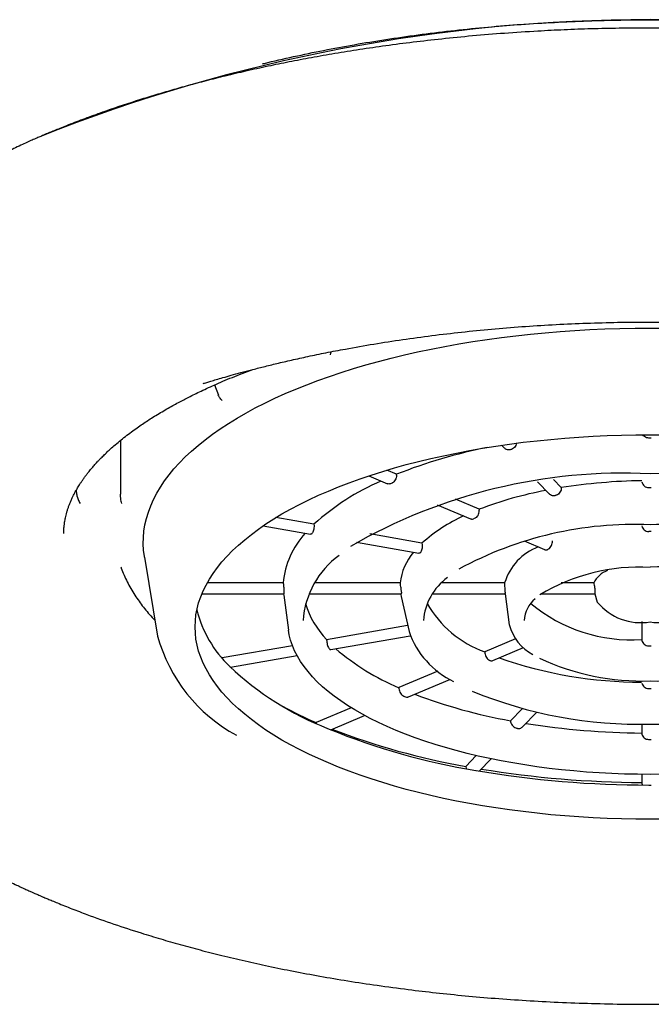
# Model space of a CAD drawing. Header units: millimetres. Extents: x 8 to 1191, y 12 to 1197.
# Tile 43 of 61: x 534.44 to 543.22, y 1108.67 to 1122.35. Entities that reach past the tile are written whole.
import ezdxf

# ---------------------------------------------------------------- set-up
doc = ezdxf.new("R2010")
doc.units = ezdxf.units.MM

msp = doc.modelspace()

# ---------------------------------------------------------------- linework, layer by layer
at = {"color": 7, "linetype": 'Continuous', "lineweight": 30}
for p, q in [((538.761, 1117.691), (538.772, 1117.736)), ((537.15, 1117.275), (537.204, 1117.134)), ((535.844, 1116.504), (535.844, 1115.865)), ((541.14, 1116.436), (541.181, 1116.394)), ((539.294, 1116.011), (539.554, 1115.9)), ((539.681, 1116.033), (539.545, 1116.09)), ((539.681, 1116.018), (539.681, 1116.033)), ((541.637, 1115.929), (541.805, 1115.758)), ((541.969, 1115.847), (541.86, 1115.959)), ((541.879, 1115.735), (541.884, 1115.736)), ((540.242, 1115.61), (540.707, 1115.413)), ((540.83, 1115.547), (540.497, 1115.688)), ((540.83, 1115.547), (540.83, 1115.532)), ((537.824, 1115.315), (538.483, 1115.2)), ((538.532, 1115.338), (538.004, 1115.431)), ((540.033, 1115.076), (539.308, 1115.203)), ((539.123, 1115.088), (539.99, 1114.936)), ((541.452, 1115.106), (541.738, 1114.985)), ((540.012, 1114.946), (540.009, 1114.943)), ((541.778, 1114.987), (541.782, 1114.988)), ((536.177, 1114.88), (536.359, 1113.784)), ((538.105, 1114.523), (537.048, 1114.523)), ((538.106, 1114.509), (538.105, 1114.523)), ((539.73, 1114.523), (538.541, 1114.523)), ((539.73, 1114.523), (539.732, 1114.509)), ((541.182, 1114.523), (540.308, 1114.523)), ((541.183, 1114.509), (541.182, 1114.523)), ((542.42, 1114.523), (541.967, 1114.523)), ((542.42, 1114.523), (542.424, 1114.509)), ((536.974, 1114.369), (538.114, 1114.369)), ((538.109, 1114.369), (538.112, 1114.35)), ((538.459, 1114.369), (539.746, 1114.369)), ((540.178, 1114.369), (541.19, 1114.369)), ((541.189, 1114.369), (541.247, 1113.942)), ((541.688, 1114.369), (542.437, 1114.369)), ((542.436, 1114.369), (542.469, 1114.256)), ((538.112, 1114.35), (538.177, 1113.868)), ((539.743, 1114.334), (539.853, 1113.847)), ((543.087, 1113.985), (543.087, 1113.736)), ((539.834, 1113.931), (538.708, 1113.733)), ((538.765, 1113.596), (539.869, 1113.789)), ((541.332, 1113.744), (540.906, 1113.563)), ((543.087, 1113.736), (543.09, 1113.722)), ((538.233, 1113.65), (537.254, 1113.479)), ((538.746, 1113.606), (538.748, 1113.604)), ((541.018, 1113.442), (541.446, 1113.623)), ((537.371, 1113.352), (538.296, 1113.514)), ((540.254, 1113.297), (539.711, 1113.067)), ((539.844, 1112.937), (540.422, 1113.182)), ((539.711, 1113.067), (539.713, 1113.053)), ((539.049, 1112.787), (538.561, 1112.581)), ((541.427, 1112.774), (541.263, 1112.607)), ((541.432, 1112.522), (541.631, 1112.725)), ((538.561, 1112.581), (538.563, 1112.572)), ((538.765, 1112.482), (539.234, 1112.68)), ((541.361, 1112.501), (541.355, 1112.502)), ((543.087, 1112.56), (543.087, 1112.435)), ((543.087, 1112.435), (543.09, 1112.422)), ((540.788, 1112.122), (540.641, 1111.972)), ((540.83, 1111.908), (540.996, 1112.077)), ((540.641, 1111.972), (540.647, 1111.941)), ((543.087, 1111.862), (543.087, 1111.748)), ((543.087, 1111.748), (543.09, 1111.735)), ((543.09, 1111.735), (543.098, 1111.713))]:
    msp.add_line(p, q, dxfattribs=at)
at = {"color": 7, "linetype": 'Continuous', "lineweight": 30, "flags": 128}
for points in [[(536.177, 1114.88), (536.175, 1114.889), (536.164, 1114.977), (536.16, 1115.066), (536.161, 1115.154), (536.169, 1115.243), (536.183, 1115.331), (536.203, 1115.42), (536.23, 1115.508), (536.263, 1115.595), (536.301, 1115.682), (536.346, 1115.769), (536.397, 1115.855), (536.454, 1115.94), (536.517, 1116.025), (536.586, 1116.108), (536.661, 1116.191), (536.742, 1116.273), (536.828, 1116.354), (536.92, 1116.434), (537.018, 1116.512), (537.121, 1116.589), (537.229, 1116.665), (537.343, 1116.74), (537.462, 1116.813), (537.586, 1116.884), (537.715, 1116.954), (537.849, 1117.022), (537.988, 1117.089), (538.131, 1117.154), (538.279, 1117.217), (538.431, 1117.278), (538.587, 1117.337), (538.748, 1117.394), (538.912, 1117.449), (539.081, 1117.502), (539.252, 1117.553), (539.428, 1117.601), (539.607, 1117.648), (539.788, 1117.692), (539.973, 1117.734), (540.161, 1117.773), (540.352, 1117.81), (540.545, 1117.845), (540.74, 1117.877), (540.938, 1117.907), (541.137, 1117.934), (541.339, 1117.959), (541.542, 1117.981), (541.747, 1118.001), (541.952, 1118.018), (542.159, 1118.032), (542.367, 1118.044), (542.576, 1118.053), (542.785, 1118.06), (542.995, 1118.064), (543.204, 1118.065)], [(543.204, 1118.065), (543.414, 1118.064)], [(543.204, 1111.237), (543.006, 1111.238), (542.807, 1111.242), (542.609, 1111.248), (542.412, 1111.258), (542.215, 1111.27), (542.019, 1111.284), (541.825, 1111.301), (541.632, 1111.321), (541.44, 1111.343), (541.25, 1111.367), (541.062, 1111.395), (540.876, 1111.424), (540.693, 1111.456), (540.511, 1111.491), (540.333, 1111.528), (540.157, 1111.567), (539.985, 1111.609), (539.815, 1111.653), (539.649, 1111.699), (539.487, 1111.747), (539.328, 1111.798), (539.173, 1111.85), (539.022, 1111.905), (538.875, 1111.961), (538.732, 1112.02), (538.594, 1112.08), (538.46, 1112.142), (538.331, 1112.206), (538.207, 1112.271), (538.087, 1112.338), (537.973, 1112.407), (537.864, 1112.477), (537.76, 1112.549), (537.662, 1112.622), (537.569, 1112.696), (537.481, 1112.772), (537.4, 1112.848), (537.324, 1112.926), (537.253, 1113.004), (537.189, 1113.084), (537.131, 1113.164), (537.078, 1113.245), (537.032, 1113.327), (536.992, 1113.409), (536.957, 1113.492), (536.929, 1113.575), (536.908, 1113.658), (536.892, 1113.742), (536.883, 1113.826), (536.879, 1113.91), (536.883, 1113.994), (536.892, 1114.078), (536.908, 1114.161), (536.929, 1114.245), (536.957, 1114.328), (536.992, 1114.411), (537.032, 1114.493), (537.078, 1114.574), (537.131, 1114.655), (537.189, 1114.736), (537.253, 1114.815), (537.324, 1114.894), (537.4, 1114.971), (537.481, 1115.048), (537.569, 1115.123), (537.662, 1115.197), (537.76, 1115.27), (537.864, 1115.342), (537.973, 1115.412), (538.087, 1115.481), (538.207, 1115.548), (538.331, 1115.614), (538.46, 1115.677), (538.594, 1115.74), (538.732, 1115.8), (538.875, 1115.858), (539.022, 1115.915), (539.173, 1115.969), (539.328, 1116.022), (539.487, 1116.072), (539.649, 1116.121), (539.815, 1116.167), (539.985, 1116.21), (540.157, 1116.252), (540.333, 1116.291), (540.511, 1116.328), (540.693, 1116.363), (540.876, 1116.395), (541.062, 1116.425), (541.25, 1116.452), (541.44, 1116.477), (541.632, 1116.499), (541.825, 1116.518), (542.019, 1116.535), (542.215, 1116.55), (542.412, 1116.562), (542.609, 1116.571), (542.807, 1116.577), (543.006, 1116.581), (543.204, 1116.583), (543.403, 1116.581)], [(541.26, 1116.373), (541.259, 1116.373), (541.258, 1116.373), (541.258, 1116.373), (541.257, 1116.373), (541.256, 1116.372), (541.256, 1116.372), (541.255, 1116.372), (541.254, 1116.372)], [(539.736, 1114.369), (539.737, 1114.363), (539.743, 1114.334)], [(543.204, 1111.861), (543.027, 1111.862), (542.849, 1111.866), (542.672, 1111.873), (542.496, 1111.882), (542.32, 1111.894), (542.146, 1111.909), (541.973, 1111.926), (541.801, 1111.945), (541.631, 1111.968), (541.464, 1111.992), (541.298, 1112.02), (541.135, 1112.049), (540.974, 1112.081), (540.816, 1112.116), (540.661, 1112.152), (540.509, 1112.192), (540.361, 1112.233), (540.216, 1112.276), (540.075, 1112.322), (539.937, 1112.37), (539.804, 1112.42), (539.675, 1112.471), (539.551, 1112.525), (539.431, 1112.58), (539.315, 1112.637), (539.205, 1112.696), (539.099, 1112.757), (538.999, 1112.819), (538.904, 1112.882), (538.814, 1112.947), (538.73, 1113.013), (538.651, 1113.08), (538.578, 1113.149), (538.511, 1113.218), (538.449, 1113.289), (538.394, 1113.36), (538.344, 1113.432), (538.301, 1113.505), (538.263, 1113.579), (538.232, 1113.653), (538.207, 1113.727), (538.188, 1113.802), (538.177, 1113.868)], [(540.781, 1111.916), (540.782, 1111.916), (540.783, 1111.916), (540.783, 1111.916), (540.784, 1111.916), (540.785, 1111.916), (540.785, 1111.916), (540.786, 1111.916), (540.787, 1111.915)], [(543.382, 1111.862), (543.204, 1111.861)], [(543.403, 1111.238), (543.204, 1111.237)]]:
    msp.add_lwpolyline(points, dxfattribs=at)
at = {"color": 7, "linetype": 'Continuous', "lineweight": 30}
for centre, radius, start, end in [((543.205, 1099.409), 22.943, 68.3004, 111.7043), ((543.204, 1104.494), 12.042, 89.9226, 90.0774), ((542.427, 1109.072), 7.483, 101.4183, 111.5288), ((542.837, 1108.46), 7.588, 87.2268, 120.0463), ((543.575, 1108.444), 7.605, 60.3483, 92.793), ((540.792, 1112.856), 3.357, 113.3164, 132.314), ((541.727, 1110.888), 5.448, 112.7784, 113.0412), ((543.186, 1108.158), 7.785, 90.7263, 98.9886), ((542.723, 1110.631), 5.267, 100.5932, 111.0614), ((543.204, 1107.666), 8.18, 89.886, 90.114), ((541.547, 1113.383), 2.271, 114.2907, 131.815), ((542.991, 1110.219), 5.117, 87.6057, 118.5572), ((542.201, 1112.01), 3.701, 112.7164, 113.1032), ((543.441, 1110.32), 5.017, 61.111, 92.7075), ((539.271, 1114.416), 1.172, 137.1693, 174.7396), ((539.908, 1113.831), 1.968, 135.5297, 135.6211), ((543.204, 1110.471), 4.766, 89.8043, 90.1957), ((539.613, 1113.908), 1.237, 126.2678, 175.74), ((540.514, 1114.435), 0.789, 139.3901, 173.6157), ((541.922, 1114.299), 0.773, 110.5625, 163.143), ((543.059, 1112.061), 2.682, 86.8963, 121.1637), ((542.732, 1114.371), 0.346, 110.1252, 153.989), ((543.371, 1112.153), 2.593, 57.9616, 93.6759), ((540.861, 1113.94), 0.809, 125.867, 175.755), ((539.024, 1114.385), 0.909, 179.5664, 180.4336), ((540.365, 1114.385), 0.617, 179.3618, 180.6382), ((541.55, 1114.385), 0.36, 178.9046, 181.0954), ((542.574, 1114.385), 0.137, 177.1252, 182.8748), ((539.612, 1114.605), 1.255, 197.0304, 223.9383), ((541.415, 1114.983), 1.508, 209.637, 250.2419), ((541.874, 1113.978), 0.42, 129.4389, 176.9388), ((542.945, 1115.916), 2.185, 230.215, 273.7363), ((543.074, 1114.753), 0.783, 219.4013, 279.5885), ((543.335, 1114.753), 0.783, 260.4115, 320.5987), ((538.469, 1114.532), 1.611, 193.8064, 226.4862), ((540.997, 1114.241), 1.209, 199.0092, 244.3305), ((541.865, 1114.096), 0.637, 193.9562, 242.8899), ((538.516, 1114.372), 2.236, 195.2401, 241.6278), ((540.989, 1116.113), 3.304, 229.3099, 247.235), ((543.204, 1117.787), 4.141, 269.7748, 270.2252), ((542.29, 1116.55), 3.372, 247.0528, 247.1276), ((543.09, 1119.147), 6.004, 250.7205, 269.9683), ((543.102, 1116.576), 3.417, 245.166, 271.7167), ((543.316, 1116.517), 3.359, 268.0975, 295.5291), ((539.108, 1115.074), 2.446, 224.3878, 224.4613), ((540.255, 1116.423), 4.212, 226.6211, 248.6339), ((543.06, 1118.691), 6.133, 247.6883, 271.352), ((543.204, 1120.508), 7.453, 269.8749, 270.1251), ((543.349, 1118.691), 6.133, 268.6481, 292.3102), ((541.803, 1117.701), 5.165, 246.9516, 247.2288), ((542.565, 1119.902), 7.41, 249.1873, 259.882), ((540.889, 1117.924), 5.828, 241.3685, 246.4554), ((541.368, 1118.732), 6.77, 246.9845, 247.1959), ((542.343, 1121.364), 9.576, 247.9187, 260.6122), ((542.358, 1121.746), 9.923, 248.8792, 260.0376), ((543.181, 1123.254), 10.819, 260.9494, 269.505), ((543.204, 1123.763), 11.417, 269.9183, 270.0817), ((543.173, 1125.845), 14.132, 260.2767, 270.0599), ((543.175, 1126.226), 14.478, 260.7856, 269.6524), ((543.204, 1126.679), 14.966, 269.9377, 270.0623)]:
    msp.add_arc(centre, radius, start, end, dxfattribs=at)
for points, knots in [([(537.815, 1121.737), (537.824, 1121.74), (537.965, 1121.776), (538.248, 1121.839), (538.664, 1121.927), (539.092, 1122.006), (539.53, 1122.078), (539.978, 1122.142), (540.432, 1122.198), (540.892, 1122.245), (541.353, 1122.284), (541.815, 1122.313), (542.277, 1122.334), (542.74, 1122.347), (543.207, 1122.351), (543.677, 1122.347), (544.149, 1122.334), (544.619, 1122.312), (545.087, 1122.281), (545.548, 1122.242), (546.001, 1122.195), (546.447, 1122.14), (546.887, 1122.077), (547.322, 1122.005), (547.753, 1121.925), (548.176, 1121.836), (548.457, 1121.773), (548.594, 1121.738), (548.597, 1121.737)], [0, 0, 0, 0, 0.002809, 0.0439212, 0.0850335, 0.1261458, 0.1680054, 0.2098651, 0.2517247, 0.2935843, 0.335444, 0.3765562, 0.4176685, 0.4587808, 0.499893, 0.5417527, 0.5836123, 0.625472, 0.6673316, 0.7091912, 0.7503035, 0.7914158, 0.832528, 0.8736403, 0.9154999, 0.9573596, 0.9992192, 1, 1, 1, 1]), ([(555.204, 1116.991), (555.204, 1117.008), (555.204, 1117.043), (555.202, 1117.095), (555.199, 1117.15), (555.194, 1117.21), (555.188, 1117.27), (555.181, 1117.329), (555.171, 1117.389), (555.161, 1117.449), (555.149, 1117.506), (555.137, 1117.559), (555.123, 1117.613), (555.107, 1117.672), (555.088, 1117.736), (555.065, 1117.805), (555.037, 1117.881), (555.005, 1117.962), (554.97, 1118.043), (554.931, 1118.127), (554.888, 1118.21), (554.841, 1118.296), (554.792, 1118.38), (554.743, 1118.458), (554.695, 1118.53), (554.651, 1118.593), (554.608, 1118.652), (554.567, 1118.705), (554.53, 1118.753), (554.496, 1118.795), (554.465, 1118.832), (554.435, 1118.868), (554.403, 1118.905), (554.367, 1118.945), (554.33, 1118.986), (554.291, 1119.029), (554.247, 1119.074), (554.196, 1119.126), (554.136, 1119.185), (554.078, 1119.24), (554.023, 1119.291), (553.975, 1119.335), (553.929, 1119.375), (553.885, 1119.413), (553.847, 1119.445), (553.815, 1119.472), (553.791, 1119.491), (553.77, 1119.509), (553.742, 1119.531), (553.704, 1119.561), (553.654, 1119.601), (553.558, 1119.674), (553.417, 1119.777), (553.237, 1119.899), (553.06, 1120.013), (552.883, 1120.121), (552.695, 1120.23), (552.534, 1120.318), (552.406, 1120.385), (552.316, 1120.431), (552.223, 1120.477), (552.128, 1120.523), (552.04, 1120.565), (551.962, 1120.602), (551.898, 1120.631), (551.843, 1120.656), (551.797, 1120.676), (551.76, 1120.693), (551.729, 1120.706), (551.701, 1120.718), (551.668, 1120.732), (551.627, 1120.75), (551.575, 1120.772), (551.513, 1120.798), (551.435, 1120.83), (551.343, 1120.867), (551.241, 1120.907), (551.137, 1120.947), (550.945, 1121.02), (550.662, 1121.12), (550.318, 1121.233), (550.01, 1121.327), (549.736, 1121.406), (549.452, 1121.483), (549.152, 1121.559), (548.836, 1121.634), (548.504, 1121.707), (548.158, 1121.777), (547.791, 1121.846), (547.402, 1121.911), (546.993, 1121.974), (546.583, 1122.029), (546.176, 1122.076), (545.774, 1122.117), (545.357, 1122.153), (544.924, 1122.184), (544.477, 1122.208), (544.015, 1122.225), (543.574, 1122.234), (543.159, 1122.236), (542.773, 1122.233), (542.389, 1122.225), (542.013, 1122.211), (541.61, 1122.191), (541.185, 1122.163), (540.739, 1122.127), (540.316, 1122.085), (539.914, 1122.039), (539.534, 1121.99), (539.172, 1121.937), (538.827, 1121.882), (538.5, 1121.824), (538.19, 1121.765), (537.887, 1121.703), (537.59, 1121.638), (537.303, 1121.57), (537.036, 1121.503), (536.788, 1121.438), (536.555, 1121.372), (536.329, 1121.306), (536.099, 1121.235), (535.862, 1121.158), (535.619, 1121.075), (535.418, 1121.002), (535.26, 1120.943), (535.149, 1120.9), (535.048, 1120.86), (534.962, 1120.825), (534.896, 1120.798), (534.847, 1120.778), (534.809, 1120.762), (534.768, 1120.744), (534.718, 1120.723), (534.661, 1120.698), (534.595, 1120.669), (534.518, 1120.634), (534.43, 1120.594), (534.334, 1120.549), (534.236, 1120.501), (534.138, 1120.453), (534.016, 1120.391), (533.871, 1120.315), (533.705, 1120.224), (533.543, 1120.131), (533.386, 1120.036), (533.241, 1119.944), (533.11, 1119.858), (532.994, 1119.777), (532.901, 1119.711), (532.83, 1119.657), (532.778, 1119.618), (532.733, 1119.583), (532.699, 1119.556), (532.674, 1119.537), (532.654, 1119.521), (532.632, 1119.503), (532.606, 1119.481), (532.569, 1119.451), (532.523, 1119.412), (532.465, 1119.362), (532.362, 1119.27), (532.219, 1119.135), (532.084, 1118.994), (531.988, 1118.885), (531.928, 1118.814), (531.874, 1118.748), (531.826, 1118.684), (531.781, 1118.624), (531.737, 1118.563), (531.694, 1118.5), (531.65, 1118.432), (531.605, 1118.359), (531.557, 1118.277), (531.509, 1118.188), (531.463, 1118.095), (531.422, 1118.006), (531.387, 1117.92), (531.354, 1117.835), (531.331, 1117.767), (531.315, 1117.717), (531.306, 1117.685), (531.297, 1117.655), (531.289, 1117.627), (531.283, 1117.601), (531.276, 1117.576), (531.27, 1117.551), (531.263, 1117.519), (531.254, 1117.477), (531.243, 1117.423), (531.232, 1117.357), (531.222, 1117.281), (531.213, 1117.194), (531.206, 1117.1), (531.205, 1117.035), (531.205, 1117.002)], [0, 0, 0, 0, 0.002334, 0.005026, 0.008079, 0.011495, 0.015255, 0.018882, 0.02218, 0.026179, 0.029558, 0.032508, 0.035614, 0.038985, 0.042625, 0.046664, 0.051105, 0.05595, 0.060892, 0.065509, 0.07081, 0.075898, 0.081018, 0.086171, 0.090242, 0.09426, 0.097948, 0.101278, 0.104306, 0.106962, 0.109247, 0.1114, 0.113767, 0.116352, 0.119154, 0.121705, 0.124692, 0.128116, 0.131977, 0.136274, 0.139181, 0.142238, 0.145046, 0.147449, 0.149892, 0.1517, 0.152874, 0.153942, 0.155309, 0.15755, 0.160303, 0.163567, 0.173043, 0.182251, 0.190385, 0.198372, 0.206722, 0.215527, 0.219177, 0.222899, 0.226695, 0.230563, 0.234402, 0.237249, 0.23974, 0.241873, 0.243648, 0.245067, 0.246129, 0.247116, 0.248304, 0.249869, 0.251811, 0.254131, 0.256828, 0.260471, 0.26424, 0.267982, 0.2717, 0.284771, 0.297522, 0.306434, 0.315183, 0.324041, 0.333405, 0.343278, 0.353098, 0.363373, 0.374106, 0.385295, 0.396941, 0.409043, 0.41978, 0.430853, 0.442262, 0.454006, 0.466086, 0.478502, 0.491254, 0.501487, 0.511919, 0.522266, 0.532373, 0.54224, 0.554798, 0.566946, 0.578682, 0.589719, 0.600366, 0.610623, 0.620491, 0.629968, 0.639056, 0.647754, 0.657033, 0.665823, 0.674124, 0.681936, 0.689259, 0.696494, 0.704014, 0.71203, 0.720346, 0.728963, 0.73313, 0.737263, 0.740943, 0.744125, 0.746808, 0.748281, 0.749579, 0.751099, 0.752954, 0.755143, 0.757668, 0.760527, 0.764059, 0.767951, 0.771909, 0.775877, 0.779856, 0.78699, 0.794159, 0.801363, 0.808603, 0.815708, 0.821937, 0.827772, 0.833212, 0.836233, 0.839113, 0.841599, 0.843549, 0.844722, 0.845668, 0.846871, 0.848383, 0.850205, 0.853058, 0.856442, 0.860346, 0.871741, 0.883415, 0.888078, 0.892728, 0.896982, 0.900769, 0.904668, 0.908332, 0.912217, 0.916338, 0.920771, 0.925525, 0.931282, 0.936894, 0.942188, 0.947173, 0.952101, 0.957094, 0.958982, 0.960813, 0.962542, 0.964169, 0.965693, 0.967115, 0.968472, 0.97018, 0.972703, 0.975835, 0.979576, 0.983925, 0.988884, 0.994452, 1, 1, 1, 1]), ([(536.993, 1117.294), (537, 1117.296), (537.016, 1117.301), (537.051, 1117.312), (537.105, 1117.328), (537.18, 1117.351), (537.273, 1117.378), (537.387, 1117.41), (537.518, 1117.447), (537.667, 1117.486), (537.834, 1117.529), (538.02, 1117.574), (538.226, 1117.622), (538.454, 1117.672), (538.703, 1117.724), (539.008, 1117.782), (539.363, 1117.844), (539.764, 1117.906), (540.171, 1117.962), (540.583, 1118.01), (541, 1118.051), (541.42, 1118.086), (541.844, 1118.113), (542.27, 1118.132), (542.698, 1118.145), (543.127, 1118.15), (543.556, 1118.147), (543.985, 1118.137), (544.413, 1118.12), (544.839, 1118.096), (545.239, 1118.066), (545.612, 1118.032), (545.96, 1117.995), (546.304, 1117.953), (546.645, 1117.906), (546.98, 1117.855), (547.289, 1117.802), (547.566, 1117.751), (547.809, 1117.703), (548.033, 1117.655), (548.24, 1117.609), (548.429, 1117.565), (548.601, 1117.522), (548.764, 1117.48), (548.916, 1117.44), (549.055, 1117.401), (549.174, 1117.367), (549.272, 1117.338), (549.351, 1117.314), (549.396, 1117.3), (549.416, 1117.294)], [0, 0, 0, 0, 0.0019752, 0.0051184, 0.0104413, 0.0174602, 0.0261778, 0.0365956, 0.0487146, 0.0618391, 0.0765079, 0.0927216, 0.1104803, 0.1297841, 0.1506329, 0.1730022, 0.205058, 0.2371294, 0.269216, 0.3013175, 0.3334337, 0.3655641, 0.3977086, 0.4298667, 0.4620382, 0.4942229, 0.5264203, 0.5586302, 0.5908522, 0.6230861, 0.6553315, 0.6822119, 0.7090999, 0.7359953, 0.762898, 0.7898078, 0.8163438, 0.8377882, 0.8579509, 0.876832, 0.8944313, 0.9107489, 0.925785, 0.9395397, 0.9539681, 0.9666538, 0.9775981, 0.9868023, 0.9942686, 1, 1, 1, 1]), ([(535.054, 1115.208), (535.055, 1115.219), (535.055, 1115.241), (535.056, 1115.273), (535.058, 1115.3), (535.061, 1115.324), (535.064, 1115.352), (535.069, 1115.382), (535.075, 1115.414), (535.081, 1115.446), (535.09, 1115.483), (535.101, 1115.522), (535.114, 1115.562), (535.129, 1115.604), (535.146, 1115.647), (535.163, 1115.687), (535.181, 1115.724), (535.197, 1115.756), (535.213, 1115.786), (535.227, 1115.811), (535.24, 1115.834), (535.254, 1115.858), (535.272, 1115.888), (535.294, 1115.921), (535.318, 1115.957), (535.344, 1115.992), (535.369, 1116.026), (535.394, 1116.057), (535.416, 1116.086), (535.437, 1116.11), (535.456, 1116.133), (535.476, 1116.155), (535.497, 1116.179), (535.521, 1116.205), (535.55, 1116.237), (535.587, 1116.274), (535.634, 1116.32), (535.689, 1116.372), (535.754, 1116.43), (535.829, 1116.493), (535.91, 1116.558), (535.992, 1116.62), (536.072, 1116.678), (536.147, 1116.73), (536.22, 1116.778), (536.296, 1116.827), (536.378, 1116.877), (536.463, 1116.927), (536.546, 1116.975), (536.626, 1117.019), (536.701, 1117.059), (536.776, 1117.097), (536.855, 1117.137), (536.943, 1117.18), (537.041, 1117.226), (537.149, 1117.275), (537.269, 1117.327), (537.397, 1117.38), (537.535, 1117.435), (537.631, 1117.471), (537.68, 1117.489)], [0, 0, 0, 0, 0.018131, 0.033855, 0.047173, 0.058086, 0.066648, 0.081439, 0.095307, 0.111375, 0.128039, 0.146359, 0.164413, 0.183183, 0.202138, 0.221862, 0.23575, 0.250675, 0.263942, 0.274741, 0.28307, 0.293305, 0.305589, 0.319925, 0.335209, 0.349994, 0.364271, 0.37784, 0.389679, 0.399645, 0.408302, 0.4175, 0.427384, 0.437955, 0.449213, 0.465847, 0.484478, 0.505382, 0.528565, 0.556244, 0.583348, 0.60932, 0.633323, 0.655183, 0.67521, 0.695192, 0.717447, 0.73952, 0.76003, 0.778887, 0.79678, 0.812647, 0.830261, 0.849624, 0.870737, 0.8936, 0.918215, 0.944582, 0.971091, 1, 1, 1, 1]), ([(537.258, 1117.057), (537.244, 1117.071), (537.219, 1117.095), (537.206, 1117.122), (537.2, 1117.133)], [0, 0, 0, 0, 0.5864623, 1, 1, 1, 1]), ([(543.188, 1116.536), (543.177, 1116.537), (543.154, 1116.539), (543.126, 1116.556), (543.108, 1116.571), (543.103, 1116.581), (543.103, 1116.582)], [0, 0, 0, 0, 0.329285, 0.65855, 0.988433, 1, 1, 1, 1]), ([(541.345, 1116.463), (541.345, 1116.459), (541.343, 1116.443), (541.329, 1116.418), (541.306, 1116.393), (541.281, 1116.378), (541.265, 1116.374), (541.26, 1116.373)], [0, 0, 0, 0, 0.112671, 0.363652, 0.613561, 0.861965, 1, 1, 1, 1]), ([(541.254, 1116.372), (541.244, 1116.371), (541.223, 1116.37), (541.198, 1116.379), (541.187, 1116.391), (541.182, 1116.395)], [0, 0, 0, 0, 0.379632, 0.759238, 1, 1, 1, 1]), ([(539.681, 1116.018), (539.679, 1116.007), (539.677, 1115.984), (539.663, 1115.953), (539.644, 1115.927), (539.627, 1115.916), (539.618, 1115.912), (539.617, 1115.911)], [0, 0, 0, 0, 0.243296, 0.486637, 0.728853, 0.969767, 1, 1, 1, 1]), ([(535.844, 1115.865), (535.844, 1115.85), (535.843, 1115.82), (535.842, 1115.78), (535.84, 1115.755), (535.84, 1115.745)], [0, 0, 0, 0, 0.384127, 0.779409, 1, 1, 1, 1]), ([(539.594, 1115.901), (539.586, 1115.899), (539.572, 1115.894), (539.56, 1115.899), (539.555, 1115.902)], [0, 0, 0, 0, 0.5755441, 1, 1, 1, 1]), ([(543.09, 1115.928), (543.093, 1115.917), (543.099, 1115.895), (543.122, 1115.869), (543.152, 1115.85), (543.176, 1115.848), (543.188, 1115.847)], [0, 0, 0, 0, 0.245955, 0.492036, 0.734933, 1, 1, 1, 1]), ([(535.227, 1115.811), (535.227, 1115.8), (535.229, 1115.768), (535.236, 1115.734), (535.244, 1115.713), (535.245, 1115.71)], [0, 0, 0, 0, 0.3426385, 0.918044, 1, 1, 1, 1]), ([(535.84, 1115.745), (535.84, 1115.729), (535.839, 1115.688), (535.851, 1115.65), (535.858, 1115.627)], [0, 0, 0, 0, 0.4135377, 1, 1, 1, 1]), ([(541.879, 1115.735), (541.869, 1115.734), (541.848, 1115.733), (541.822, 1115.742), (541.81, 1115.754), (541.806, 1115.759)], [0, 0, 0, 0, 0.375769, 0.751463, 1, 1, 1, 1]), ([(541.969, 1115.847), (541.969, 1115.836), (541.968, 1115.813), (541.953, 1115.781), (541.93, 1115.755), (541.905, 1115.741), (541.89, 1115.737), (541.884, 1115.736)], [0, 0, 0, 0, 0.223619, 0.447338, 0.668411, 0.885731, 1, 1, 1, 1]), ([(535.244, 1115.711), (535.251, 1115.692), (535.261, 1115.662), (535.277, 1115.635), (535.283, 1115.626)], [0, 0, 0, 0, 0.6470497, 1, 1, 1, 1]), ([(540.771, 1115.423), (540.779, 1115.428), (540.795, 1115.436), (540.814, 1115.461), (540.827, 1115.492), (540.83, 1115.517), (540.83, 1115.53), (540.83, 1115.532)], [0, 0, 0, 0, 0.237196, 0.474349, 0.712808, 0.954665, 1, 1, 1, 1]), ([(538.532, 1115.338), (538.533, 1115.327), (538.534, 1115.306), (538.53, 1115.271), (538.522, 1115.241), (538.513, 1115.22), (538.506, 1115.212), (538.504, 1115.21)], [0, 0, 0, 0, 0.220457, 0.440951, 0.660503, 0.878733, 1, 1, 1, 1]), ([(540.708, 1115.414), (540.713, 1115.412), (540.725, 1115.406), (540.739, 1115.411), (540.748, 1115.414)], [0, 0, 0, 0, 0.362478, 1, 1, 1, 1]), ([(543.09, 1115.314), (543.093, 1115.304), (543.099, 1115.283), (543.121, 1115.258), (543.15, 1115.242), (543.174, 1115.237), (543.187, 1115.237), (543.188, 1115.237)], [0, 0, 0, 0, 0.242504, 0.485051, 0.726617, 0.967569, 1, 1, 1, 1]), ([(538.501, 1115.207), (538.497, 1115.204), (538.491, 1115.198), (538.485, 1115.2), (538.483, 1115.201)], [0, 0, 0, 0, 0.71866, 1, 1, 1, 1]), ([(540.033, 1115.076), (540.034, 1115.064), (540.038, 1115.042), (540.036, 1115.007), (540.029, 1114.976), (540.02, 1114.956), (540.014, 1114.948), (540.012, 1114.946)], [0, 0, 0, 0, 0.223619, 0.447338, 0.668411, 0.885731, 1, 1, 1, 1]), ([(541.782, 1114.988), (541.79, 1114.993), (541.806, 1115.001), (541.826, 1115.026), (541.841, 1115.057), (541.847, 1115.085), (541.846, 1115.103), (541.846, 1115.109)], [0, 0, 0, 0, 0.217667, 0.435331, 0.653109, 0.871402, 1, 1, 1, 1]), ([(540.009, 1114.943), (540.005, 1114.94), (539.999, 1114.934), (539.992, 1114.937), (539.99, 1114.937)], [0, 0, 0, 0, 0.712471, 1, 1, 1, 1]), ([(541.739, 1114.986), (541.74, 1114.985), (541.747, 1114.98), (541.761, 1114.981), (541.774, 1114.985), (541.778, 1114.987)], [0, 0, 0, 0, 0.09598, 0.673741, 1, 1, 1, 1]), ([(535.848, 1114.745), (535.85, 1114.739), (535.862, 1114.701), (535.891, 1114.632), (535.935, 1114.538), (535.986, 1114.445), (536.041, 1114.354), (536.1, 1114.268), (536.161, 1114.185), (536.228, 1114.104), (536.282, 1114.042), (536.315, 1114.008), (536.323, 1114)], [0, 0, 0, 0, 0.024649, 0.144822, 0.266404, 0.389385, 0.513711, 0.626259, 0.739271, 0.852673, 0.966401, 1, 1, 1, 1]), ([(538.106, 1114.509), (538.108, 1114.497), (538.11, 1114.475), (538.113, 1114.442), (538.115, 1114.413), (538.115, 1114.398), (538.115, 1114.393), (538.115, 1114.392)], [0, 0, 0, 0, 0.243296, 0.486637, 0.728853, 0.969767, 1, 1, 1, 1]), ([(539.747, 1114.392), (539.747, 1114.398), (539.747, 1114.409), (539.744, 1114.437), (539.74, 1114.469), (539.735, 1114.494), (539.733, 1114.507), (539.732, 1114.509)], [0, 0, 0, 0, 0.2371962, 0.4743486, 0.7128081, 0.9546646, 1, 1, 1, 1]), ([(541.19, 1114.392), (541.19, 1114.398), (541.19, 1114.41), (541.189, 1114.438), (541.187, 1114.47), (541.185, 1114.495), (541.184, 1114.507), (541.183, 1114.509)], [0, 0, 0, 0, 0.240846, 0.481692, 0.722581, 0.963954, 1, 1, 1, 1]), ([(542.424, 1114.509), (542.426, 1114.498), (542.431, 1114.476), (542.435, 1114.442), (542.437, 1114.414), (542.438, 1114.399), (542.437, 1114.393), (542.437, 1114.392)], [0, 0, 0, 0, 0.243135, 0.486464, 0.725627, 0.963124, 1, 1, 1, 1]), ([(538.115, 1114.379), (538.115, 1114.374), (538.115, 1114.369), (538.114, 1114.37), (538.114, 1114.37)], [0, 0, 0, 0, 0.770011, 1, 1, 1, 1]), ([(539.746, 1114.37), (539.746, 1114.37), (539.747, 1114.368), (539.747, 1114.374), (539.747, 1114.379)], [0, 0, 0, 0, 0.146481, 1, 1, 1, 1]), ([(541.19, 1114.37), (541.19, 1114.37), (541.19, 1114.368), (541.19, 1114.373), (541.19, 1114.378), (541.19, 1114.379)], [0, 0, 0, 0, 0.124747, 0.89617, 1, 1, 1, 1]), ([(542.437, 1114.379), (542.437, 1114.374), (542.438, 1114.369), (542.437, 1114.37), (542.437, 1114.37)], [0, 0, 0, 0, 0.765578, 1, 1, 1, 1]), ([(531.204, 1113.91), (531.205, 1113.893), (531.205, 1113.858), (531.207, 1113.806), (531.21, 1113.75), (531.215, 1113.691), (531.221, 1113.631), (531.228, 1113.572), (531.238, 1113.511), (531.248, 1113.452), (531.26, 1113.394), (531.272, 1113.341), (531.286, 1113.288), (531.302, 1113.229), (531.321, 1113.165), (531.344, 1113.095), (531.371, 1113.019), (531.404, 1112.939), (531.439, 1112.857), (531.478, 1112.774), (531.521, 1112.691), (531.568, 1112.605), (531.617, 1112.521), (531.666, 1112.443), (531.714, 1112.371), (531.758, 1112.308), (531.801, 1112.249), (531.842, 1112.195), (531.879, 1112.148), (531.913, 1112.106), (531.944, 1112.068), (531.974, 1112.033), (532.006, 1111.996), (532.041, 1111.956), (532.079, 1111.915), (532.118, 1111.872), (532.162, 1111.826), (532.213, 1111.774), (532.272, 1111.716), (532.331, 1111.661), (532.386, 1111.61), (532.434, 1111.566), (532.48, 1111.526), (532.524, 1111.488), (532.562, 1111.456), (532.594, 1111.429), (532.618, 1111.41), (532.639, 1111.392), (532.667, 1111.37), (532.705, 1111.339), (532.755, 1111.3), (532.851, 1111.227), (532.992, 1111.124), (533.172, 1111.001), (533.349, 1110.888), (533.526, 1110.78), (533.714, 1110.671), (533.875, 1110.583), (534.003, 1110.516), (534.093, 1110.47), (534.186, 1110.424), (534.281, 1110.377), (534.369, 1110.335), (534.447, 1110.299), (534.511, 1110.27), (534.566, 1110.245), (534.612, 1110.224), (534.649, 1110.208), (534.68, 1110.195), (534.708, 1110.183), (534.741, 1110.168), (534.782, 1110.151), (534.834, 1110.129), (534.896, 1110.103), (534.974, 1110.071), (535.066, 1110.034), (535.168, 1109.993), (535.272, 1109.953), (535.464, 1109.881), (535.747, 1109.78), (536.091, 1109.668), (536.399, 1109.574), (536.673, 1109.495), (536.956, 1109.418), (537.257, 1109.342), (537.573, 1109.267), (537.905, 1109.194), (538.251, 1109.123), (538.618, 1109.055), (539.007, 1108.989), (539.416, 1108.927), (539.826, 1108.872), (540.232, 1108.824), (540.635, 1108.783), (541.052, 1108.747), (541.485, 1108.717), (541.932, 1108.693), (542.394, 1108.676), (542.834, 1108.667), (543.25, 1108.664), (543.636, 1108.668), (544.02, 1108.676), (544.396, 1108.69), (544.799, 1108.71), (545.224, 1108.737), (545.67, 1108.774), (546.093, 1108.815), (546.495, 1108.861), (546.875, 1108.911), (547.237, 1108.964), (547.582, 1109.019), (547.909, 1109.077), (548.219, 1109.136), (548.522, 1109.198), (548.818, 1109.263), (549.106, 1109.331), (549.373, 1109.398), (549.621, 1109.463), (549.854, 1109.528), (550.08, 1109.595), (550.31, 1109.666), (550.547, 1109.743), (550.79, 1109.826), (550.991, 1109.898), (551.149, 1109.958), (551.26, 1110.001), (551.361, 1110.041), (551.447, 1110.076), (551.513, 1110.103), (551.562, 1110.123), (551.6, 1110.139), (551.641, 1110.157), (551.691, 1110.178), (551.748, 1110.203), (551.814, 1110.232), (551.891, 1110.267), (551.979, 1110.307), (552.075, 1110.352), (552.173, 1110.399), (552.271, 1110.448), (552.393, 1110.509), (552.538, 1110.585), (552.704, 1110.677), (552.866, 1110.77), (553.023, 1110.864), (553.168, 1110.956), (553.299, 1111.043), (553.415, 1111.124), (553.507, 1111.19), (553.579, 1111.243), (553.631, 1111.283), (553.676, 1111.318), (553.71, 1111.344), (553.735, 1111.364), (553.755, 1111.38), (553.777, 1111.398), (553.803, 1111.419), (553.84, 1111.449), (553.886, 1111.489), (553.944, 1111.538), (554.047, 1111.631), (554.19, 1111.766), (554.325, 1111.907), (554.421, 1112.016), (554.481, 1112.087), (554.534, 1112.153), (554.583, 1112.216), (554.628, 1112.277), (554.672, 1112.338), (554.715, 1112.401), (554.759, 1112.469), (554.804, 1112.541), (554.852, 1112.623), (554.9, 1112.713), (554.946, 1112.806), (554.987, 1112.895), (555.022, 1112.98), (555.055, 1113.065), (555.078, 1113.133), (555.094, 1113.184), (555.103, 1113.216), (555.112, 1113.246), (555.12, 1113.274), (555.126, 1113.3), (555.133, 1113.325), (555.139, 1113.35), (555.146, 1113.382), (555.155, 1113.424), (555.166, 1113.478), (555.177, 1113.543), (555.187, 1113.619), (555.196, 1113.706), (555.203, 1113.804), (555.204, 1113.873), (555.204, 1113.91)], [0, 0, 0, 0, 0.0023329, 0.0050229, 0.0080738, 0.0114881, 0.0152459, 0.0188701, 0.0221662, 0.0261629, 0.0295395, 0.0324875, 0.0355913, 0.0389609, 0.0425981, 0.0466342, 0.0510733, 0.0559149, 0.0608536, 0.0654677, 0.0707651, 0.0758502, 0.0809675, 0.0861169, 0.0901854, 0.0942012, 0.0978864, 0.1012138, 0.1042405, 0.1068952, 0.1091779, 0.1113297, 0.1136958, 0.1162788, 0.1190792, 0.1216281, 0.1246137, 0.1280358, 0.1318941, 0.1361884, 0.1390935, 0.1421486, 0.1449546, 0.1473565, 0.1497982, 0.1516045, 0.1527779, 0.1538454, 0.1552113, 0.157451, 0.1602021, 0.1634644, 0.1729345, 0.1821363, 0.1902654, 0.1982471, 0.2065915, 0.2153913, 0.2190387, 0.2227589, 0.2265519, 0.2304176, 0.2342544, 0.2371001, 0.2395888, 0.2417204, 0.2434951, 0.2449129, 0.245974, 0.2469608, 0.2481476, 0.2497116, 0.2516527, 0.2539709, 0.256666, 0.2603075, 0.2640733, 0.2678139, 0.2715292, 0.2845922, 0.2973348, 0.306241, 0.3149843, 0.3238369, 0.3331952, 0.3430623, 0.3528754, 0.3631447, 0.3738704, 0.3850525, 0.3966909, 0.4087857, 0.4195161, 0.430582, 0.4419834, 0.4537203, 0.4657927, 0.4782008, 0.4909447, 0.501171, 0.5115972, 0.5219373, 0.5320377, 0.5418986, 0.5544492, 0.566589, 0.5783182, 0.589348, 0.5999883, 0.610239, 0.6201002, 0.6295718, 0.638654, 0.6473466, 0.6566197, 0.6654042, 0.6737, 0.681507, 0.6888253, 0.6960558, 0.7035706, 0.7115818, 0.719893, 0.7285046, 0.7326687, 0.7367987, 0.7404766, 0.7436565, 0.7463384, 0.7478102, 0.7491074, 0.7506266, 0.7524803, 0.7546684, 0.757191, 0.7600484, 0.7635781, 0.7674681, 0.7714229, 0.7753888, 0.7793658, 0.7864948, 0.7936592, 0.8008591, 0.8080943, 0.8151945, 0.8214196, 0.8272508, 0.8326877, 0.8357069, 0.8385846, 0.8410697, 0.843018, 0.8441901, 0.8451357, 0.846338, 0.8478493, 0.8496697, 0.852521, 0.8559027, 0.8598044, 0.8711925, 0.882859, 0.8875188, 0.8921658, 0.8964179, 0.9002027, 0.9040986, 0.9077606, 0.9116431, 0.9157616, 0.9201912, 0.9249425, 0.9306961, 0.9363044, 0.9415955, 0.9465771, 0.9515021, 0.9564917, 0.958379, 0.9602088, 0.9619365, 0.963562, 0.9650854, 0.9665065, 0.9678629, 0.96957, 0.9720913, 0.9752209, 0.9789592, 0.9833062, 0.988262, 0.9938267, 1, 1, 1, 1]), ([(538.708, 1113.733), (538.709, 1113.723), (538.71, 1113.701), (538.717, 1113.667), (538.726, 1113.637), (538.737, 1113.617), (538.743, 1113.609), (538.746, 1113.606)], [0, 0, 0, 0, 0.2187135, 0.4374257, 0.6561696, 0.8749304, 1, 1, 1, 1]), ([(543.09, 1113.722), (543.093, 1113.712), (543.099, 1113.692), (543.121, 1113.668), (543.15, 1113.651), (543.174, 1113.646), (543.187, 1113.646), (543.188, 1113.646)], [0, 0, 0, 0, 0.24179, 0.483566, 0.725654, 0.96774, 1, 1, 1, 1]), ([(538.748, 1113.604), (538.752, 1113.6), (538.758, 1113.595), (538.764, 1113.597), (538.765, 1113.598)], [0, 0, 0, 0, 0.721939, 1, 1, 1, 1]), ([(540.906, 1113.563), (540.907, 1113.553), (540.909, 1113.532), (540.921, 1113.499), (540.939, 1113.472), (540.958, 1113.453), (540.971, 1113.447), (540.975, 1113.445)], [0, 0, 0, 0, 0.218671, 0.43734, 0.656083, 0.874865, 1, 1, 1, 1]), ([(540.979, 1113.443), (540.987, 1113.441), (541.001, 1113.436), (541.013, 1113.441), (541.018, 1113.443)], [0, 0, 0, 0, 0.578211, 1, 1, 1, 1]), ([(543.09, 1113.13), (543.093, 1113.12), (543.099, 1113.1), (543.121, 1113.076), (543.15, 1113.059), (543.174, 1113.054), (543.187, 1113.054), (543.188, 1113.054)], [0, 0, 0, 0, 0.24191, 0.483816, 0.725818, 0.967819, 1, 1, 1, 1]), ([(539.713, 1113.053), (539.715, 1113.042), (539.719, 1113.021), (539.734, 1112.99), (539.754, 1112.965), (539.771, 1112.953), (539.78, 1112.949), (539.781, 1112.948)], [0, 0, 0, 0, 0.241941, 0.48388, 0.72586, 0.96784, 1, 1, 1, 1]), ([(539.804, 1112.939), (539.812, 1112.936), (539.826, 1112.932), (539.838, 1112.936), (539.843, 1112.938)], [0, 0, 0, 0, 0.578332, 1, 1, 1, 1]), ([(541.263, 1112.607), (541.265, 1112.596), (541.267, 1112.575), (541.284, 1112.546), (541.308, 1112.521), (541.333, 1112.507), (541.349, 1112.503), (541.355, 1112.502)], [0, 0, 0, 0, 0.2187135, 0.4374257, 0.6561696, 0.8749304, 1, 1, 1, 1]), ([(541.361, 1112.501), (541.371, 1112.5), (541.392, 1112.499), (541.417, 1112.508), (541.427, 1112.519), (541.431, 1112.523)], [0, 0, 0, 0, 0.381687, 0.763373, 1, 1, 1, 1]), ([(543.09, 1112.422), (543.093, 1112.412), (543.099, 1112.392), (543.121, 1112.368), (543.15, 1112.351), (543.174, 1112.347), (543.187, 1112.346), (543.188, 1112.346)], [0, 0, 0, 0, 0.241941, 0.48388, 0.72586, 0.96784, 1, 1, 1, 1])]:
    msp.add_open_spline(points, degree=3, knots=knots, dxfattribs=at)

doc.saveas('drawing.dxf')
